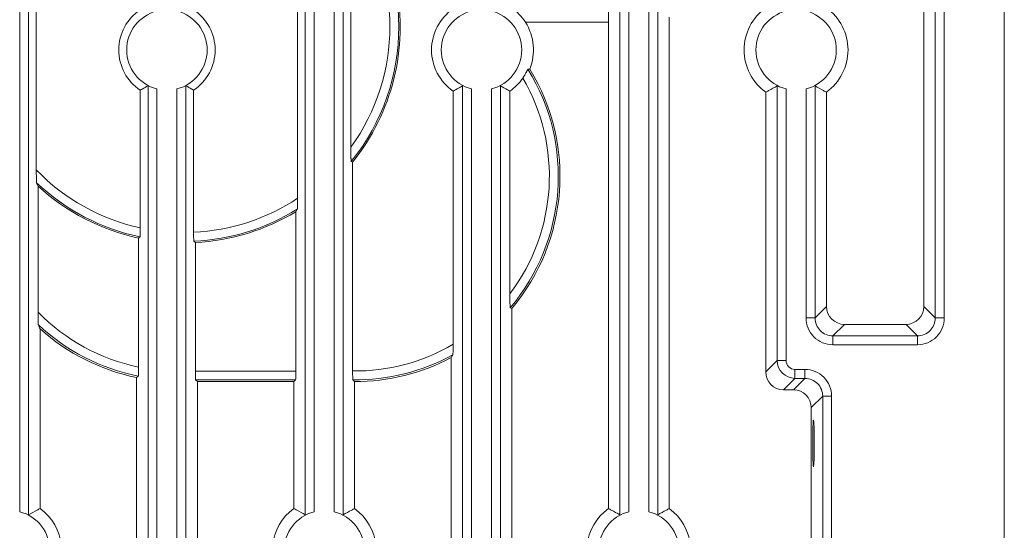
# Model space of a CAD drawing. Header units: millimetres. Extents: x 1111 to 2862, y 128 to 537.
# Tile 11 of 14: x 2615 to 2670, y 342 to 370. Entities that reach past the tile are written whole.
import ezdxf

# ---------------------------------------------------------------- set-up
doc = ezdxf.new("R2010")
doc.units = ezdxf.units.MM
doc.header["$LTSCALE"] = 10
doc.layers.get('0').update_dxf_attribs({"linetype": 'CONTINUOUS', "lineweight": 15})

msp = doc.modelspace()

# ---------------------------------------------------------------- linework, layer by layer
at = {"color": 7, "linetype": 'Continuous'}
for p, q in [((2669.983, 250.487), (2669.983, 420.487)), ((2666.123, 353.503), (2666.123, 419.487)), ((2666.623, 353.503), (2666.623, 419.487)), ((2665.483, 354.143), (2665.483, 407.617)), ((2615.394, 342.49), (2615.394, 394.483)), ((2630.873, 394.483), (2630.873, 342.49)), ((2632.994, 342.49), (2632.994, 394.483)), ((2648.473, 394.483), (2648.473, 342.49)), ((2650.594, 342.49), (2650.594, 394.483)), ((2614.894, 342.666), (2614.894, 394.308)), ((2631.373, 394.308), (2631.373, 342.666)), ((2632.494, 342.666), (2632.494, 394.308)), ((2648.973, 394.308), (2648.973, 342.666)), ((2650.094, 342.666), (2650.094, 394.308)), ((2630.443, 379.404), (2630.443, 360.192)), ((2615.824, 377.818), (2615.824, 361.778)), ((2633.424, 376.545), (2633.424, 363.052)), ((2651.233, 342.844), (2651.233, 370.321)), ((2647.833, 370.038), (2643.191, 370.038)), ((2647.833, 342.844), (2647.833, 370.038)), ((2622.073, 366.483), (2622.073, 314.49)), ((2624.194, 314.49), (2624.194, 366.483)), ((2639.673, 366.483), (2639.673, 314.49)), ((2641.794, 314.49), (2641.794, 366.483)), ((2657.273, 366.483), (2657.273, 351.126)), ((2659.394, 366.483), (2659.394, 353.503)), ((2621.643, 366.239), (2621.643, 358.544)), ((2622.573, 366.308), (2622.573, 314.666)), ((2623.694, 314.666), (2623.694, 366.308)), ((2624.624, 366.239), (2624.624, 358.293)), ((2639.145, 352.03), (2639.145, 366.187)), ((2640.173, 366.308), (2640.173, 314.666)), ((2641.294, 314.666), (2641.294, 366.308)), ((2642.322, 354.852), (2642.322, 366.187)), ((2656.633, 350.486), (2656.633, 366.129)), ((2657.773, 366.308), (2657.773, 351.126)), ((2658.894, 366.308), (2658.894, 353.503)), ((2660.033, 354.143), (2660.033, 366.129)), ((2633.522, 362.222), (2633.441, 362.251)), ((2633.522, 350.537), (2633.522, 362.222)), ((2615.922, 353.834), (2615.922, 360.874)), ((2630.345, 350.536), (2630.345, 359.443)), ((2621.545, 350.757), (2621.545, 357.971)), ((2624.722, 350.536), (2624.722, 357.717)), ((2642.433, 354.039), (2642.338, 354.074)), ((2642.433, 340.768), (2642.433, 354.039)), ((2659.394, 353.503), (2660.033, 354.143)), ((2666.123, 353.503), (2665.483, 354.143)), ((2659.394, 353.503), (2658.894, 353.503)), ((2660.393, 352.503), (2661.033, 353.143)), ((2664.484, 353.143), (2661.033, 353.143)), ((2665.124, 352.503), (2664.484, 353.143)), ((2666.123, 353.503), (2666.623, 353.503)), ((2616.033, 342.844), (2616.033, 352.901)), ((2660.393, 352.503), (2665.124, 352.503)), ((2660.393, 352.503), (2660.393, 352.004)), ((2665.124, 352.503), (2665.124, 352.004)), ((2660.393, 352.004), (2665.124, 352.004)), ((2639.033, 340.768), (2639.033, 351.287)), ((2656.633, 350.486), (2657.273, 351.126)), ((2657.773, 351.126), (2657.273, 351.126)), ((2624.722, 350.536), (2630.345, 350.536)), ((2658.272, 350.626), (2658.824, 350.626)), ((2658.272, 350.626), (2658.272, 350.126)), ((2658.824, 350.626), (2658.824, 350.126)), ((2621.433, 340.768), (2621.433, 350.173)), ((2624.738, 350.036), (2630.328, 350.036)), ((2624.833, 349.941), (2624.738, 350.036)), ((2630.233, 349.941), (2624.833, 349.941)), ((2624.833, 340.768), (2624.833, 349.941)), ((2630.233, 349.941), (2630.328, 350.036)), ((2630.233, 342.844), (2630.233, 349.941)), ((2633.633, 342.844), (2633.633, 349.941)), ((2657.633, 349.487), (2658.272, 350.126)), ((2658.824, 350.126), (2658.184, 349.487)), ((2658.272, 350.126), (2658.824, 350.126)), ((2658.184, 349.487), (2657.633, 349.487)), ((2659.823, 349.127), (2659.183, 348.487)), ((2660.323, 349.127), (2659.823, 349.127)), ((2659.823, 349.127), (2659.823, 314.695)), ((2660.323, 349.127), (2660.323, 314.737)), ((2659.183, 315.156), (2659.183, 348.487))]:
    msp.add_line(p, q, dxfattribs=at)
for centre, radius, start, end in [((2624.089, 369.798), 12.017, 321.0934, 38.9066), ((2624.089, 369.798), 11.517, 324.1419, 35.8581), ((2624.089, 369.798), 12.098, 321.229, 10.7833), ((2640.733, 368.487), 2.795, 124.6315, 235.3685), ((2640.787, 368.517), 2.845, 32.3266, 54.7924), ((2658.333, 368.487), 2.907, 125.7955, 234.2045), ((2658.333, 368.487), 2.907, 305.7955, 54.2045), ((2623.133, 368.487), 2.697, 123.5487, 236.4513), ((2623.133, 368.487), 2.25, 104.4287, 255.5713), ((2623.133, 368.487), 2.25, 284.4287, 75.5713), ((2623.133, 368.487), 2.697, 303.5487, 56.4513), ((2640.733, 368.487), 2.25, 104.4287, 255.5713), ((2640.733, 368.487), 2.25, 284.4287, 75.5713), ((2658.333, 368.487), 2.25, 104.4287, 255.5713), ((2658.333, 368.487), 2.25, 284.4287, 75.5713), ((2640.733, 368.487), 2.907, 338.4251, 32.2587), ((2633.64, 361.425), 10.889, 322.8704, 30.2731), ((2640.733, 368.487), 2.795, 304.6315, 325.777), ((2633.64, 361.425), 11.389, 319.7978, 31.6951), ((2633.64, 361.425), 11.484, 319.9713, 31.4548), ((2641.98, 384.254), 16.899, 274.5813, 274.9418), ((2624.089, 369.798), 11.517, 224.1363, 257.735), ((2624.089, 369.798), 12.017, 226.6511, 258.1703), ((2639.995, 371.475), 26.305, 203.3259, 203.7672), ((2624.089, 369.798), 12.098, 227.5336, 257.8588), ((2624.089, 369.798), 11.517, 272.6591, 303.4798), ((2624.089, 369.798), 12.017, 272.6288, 301.8234), ((2624.089, 369.798), 12.098, 272.995, 301.1369), ((2606.271, 373.026), 27.641, 330.5682, 330.9114), ((2597.471, 387.775), 38.312, 308.9293, 309.085), ((2648.796, 383.083), 34.972, 226.3146, 226.4976), ((2623.728, 361.425), 10.889, 224.1992, 258.4341), ((2660.393, 353.503), 1.499, 179.9905, 270.0095), ((2660.392, 353.502), 0.998, 179.9427, 270.0573), ((2665.124, 353.503), 1.499, 269.9916, 0.0084), ((2665.125, 353.502), 0.998, 269.9427, 0.0573), ((2623.728, 361.425), 11.389, 226.8441, 258.8617), ((2638.858, 363.046), 24.978, 203.4226, 203.9643), ((2623.728, 361.425), 11.484, 227.9275, 258.4721), ((2633.64, 361.425), 10.889, 269.3775, 300.3686), ((2633.64, 361.425), 11.389, 269.4896, 298.8096), ((2633.64, 361.425), 11.484, 269.9673, 298.0119), ((2616.208, 364.998), 26.627, 329.0055, 329.4044), ((2658.273, 351.126), 1, 180.0381, 269.9618), ((2658.824, 349.127), 1.499, 359.9926, 90.0069), ((2598.608, 378.124), 36.086, 309.2359, 309.4307), ((2656.458, 372.754), 32.27, 224.745, 224.9839), ((2658.825, 349.128), 0.998, 359.9428, 90.0572), ((2614.333, 340.487), 2.25, 284.4287, 75.5713), ((2614.333, 340.487), 2.907, 5.5591, 54.2045), ((2631.933, 340.487), 2.907, 125.7955, 174.4409), ((2631.933, 340.487), 2.25, 104.4287, 255.5713), ((2631.933, 340.487), 2.25, 284.4287, 75.5713), ((2631.933, 340.487), 2.907, 5.5591, 54.2045), ((2649.533, 340.487), 2.907, 125.7955, 174.4409), ((2649.533, 340.487), 2.25, 104.4287, 255.5713), ((2649.533, 340.487), 2.25, 284.4287, 75.5713), ((2649.533, 340.487), 2.907, 5.5591, 54.2045)]:
    msp.add_arc(centre, radius, start, end, dxfattribs=at)
for centre, major_axis, ratio, start_param, end_param in [((2647.903, 370.038), (0, 2), 0.034921, 0.785398, 1.570796), ((2661.034, 354.144), (0.708, 0.708), 0.998783, 2.356803, 3.926382), ((2664.483, 354.144), (0.708, -0.708), 0.998783, -0.784789, 0.784789), ((2624.739, 350.536), (0, 0.5), 0.034921, -4.712389, -3.176499), ((2630.328, 350.536), (0, 0.5), 0.034921, -3.106686, -1.570796), ((2657.634, 350.487), (0.708, 0.708), 0.998783, 2.356803, 3.926382), ((2658.183, 348.486), (-0.708, -0.708), 0.998783, 2.356803, 3.926382)]:
    msp.add_ellipse(centre, major_axis=major_axis, ratio=ratio, start_param=start_param, end_param=end_param, dxfattribs=at)
msp.add_ellipse((2659.307, 346.487), major_axis=(0, 1.3), ratio=0.034921, dxfattribs=at)
for points, knots in [([(2643.044, 366.915), (2643.082, 366.971), (2643.135, 367.054), (2643.199, 367.165), (2643.24, 367.239), (2643.273, 367.305), (2643.297, 367.351), (2643.312, 367.38), (2643.32, 367.395), (2643.326, 367.403), (2643.329, 367.409), (2643.33, 367.409)], [0, 0, 0, 0, 0.353812, 0.519157, 0.66987, 0.800739, 0.904527, 0.943633, 0.972991, 0.991926, 1, 1, 1, 1]), ([(2621.643, 366.239), (2621.679, 366.258), (2621.824, 366.337), (2621.967, 366.419), (2622.073, 366.483)], [0, 0, 0, 0, 0.247482, 1, 1, 1, 1]), ([(2624.624, 366.239), (2624.588, 366.258), (2624.443, 366.337), (2624.3, 366.419), (2624.194, 366.483)], [0, 0, 0, 0, 0.247482, 1, 1, 1, 1]), ([(2639.145, 366.187), (2639.189, 366.21), (2639.367, 366.305), (2639.543, 366.405), (2639.673, 366.483)], [0, 0, 0, 0, 0.247062, 1, 1, 1, 1]), ([(2642.322, 366.187), (2642.277, 366.21), (2642.099, 366.305), (2641.924, 366.405), (2641.794, 366.483)], [0, 0, 0, 0, 0.247062, 1, 1, 1, 1]), ([(2656.633, 366.129), (2656.687, 366.157), (2656.903, 366.269), (2657.116, 366.388), (2657.273, 366.483)], [0, 0, 0, 0, 0.246634, 1, 1, 1, 1]), ([(2660.033, 366.129), (2659.98, 366.157), (2659.764, 366.269), (2659.551, 366.388), (2659.394, 366.483)], [0, 0, 0, 0, 0.246634, 1, 1, 1, 1]), ([(2633.441, 362.251), (2633.438, 362.252), (2633.439, 362.264), (2633.435, 362.281), (2633.434, 362.312), (2633.432, 362.349), (2633.431, 362.395), (2633.429, 362.463), (2633.427, 362.557), (2633.426, 362.675), (2633.424, 362.841), (2633.424, 362.967), (2633.424, 363.052)], [0, 0, 0, 0, 0.009792, 0.034651, 0.072518, 0.121107, 0.178032, 0.240947, 0.379138, 0.527884, 0.682679, 1, 1, 1, 1]), ([(2615.841, 361.06), (2615.837, 361.068), (2615.837, 361.098), (2615.832, 361.154), (2615.83, 361.233), (2615.827, 361.366), (2615.824, 361.549), (2615.824, 361.7), (2615.824, 361.778)], [0, 0, 0, 0, 0.039189, 0.121607, 0.235486, 0.370093, 0.674756, 1, 1, 1, 1]), ([(2630.443, 360.192), (2630.443, 360.122), (2630.442, 359.989), (2630.44, 359.83), (2630.436, 359.72), (2630.434, 359.657), (2630.43, 359.616), (2630.429, 359.593), (2630.426, 359.588)], [0, 0, 0, 0, 0.345775, 0.658572, 0.789472, 0.89477, 0.966951, 1, 1, 1, 1]), ([(2621.643, 358.544), (2621.643, 358.481), (2621.642, 358.389), (2621.64, 358.271), (2621.638, 358.196), (2621.636, 358.133), (2621.634, 358.085), (2621.629, 358.056), (2621.629, 358.039), (2621.626, 358.036)], [0, 0, 0, 0, 0.372536, 0.542576, 0.693105, 0.818444, 0.913751, 0.974891, 1, 1, 1, 1]), ([(2624.641, 357.794), (2624.638, 357.797), (2624.638, 357.813), (2624.633, 357.842), (2624.631, 357.889), (2624.628, 357.95), (2624.626, 358.024), (2624.624, 358.14), (2624.624, 358.231), (2624.624, 358.293)], [0, 0, 0, 0, 0.02563, 0.086496, 0.180974, 0.305395, 0.455367, 0.625469, 1, 1, 1, 1]), ([(2642.338, 354.074), (2642.336, 354.075), (2642.337, 354.086), (2642.333, 354.102), (2642.332, 354.132), (2642.329, 354.184), (2642.327, 354.263), (2642.325, 354.368), (2642.323, 354.483), (2642.322, 354.646), (2642.322, 354.769), (2642.322, 354.852)], [0, 0, 0, 0, 0.009528, 0.033645, 0.070585, 0.118276, 0.236875, 0.374846, 0.524123, 0.679937, 1, 1, 1, 1]), ([(2615.938, 353.117), (2615.935, 353.126), (2615.935, 353.156), (2615.93, 353.211), (2615.928, 353.29), (2615.924, 353.422), (2615.922, 353.605), (2615.922, 353.756), (2615.922, 353.834)], [0, 0, 0, 0, 0.039063, 0.121303, 0.235061, 0.369646, 0.674474, 1, 1, 1, 1]), ([(2639.145, 352.03), (2639.145, 351.962), (2639.144, 351.832), (2639.142, 351.677), (2639.138, 351.571), (2639.136, 351.511), (2639.132, 351.472), (2639.131, 351.451), (2639.128, 351.446)], [0, 0, 0, 0, 0.350351, 0.664504, 0.794402, 0.897862, 0.968094, 1, 1, 1, 1]), ([(2657.773, 351.126), (2657.773, 350.998), (2657.879, 350.733), (2658.145, 350.626), (2658.272, 350.626)], [0, 0, 0, 0, 0.499994, 1, 1, 1, 1]), ([(2621.545, 350.757), (2621.545, 350.694), (2621.545, 350.602), (2621.542, 350.485), (2621.541, 350.41), (2621.538, 350.348), (2621.536, 350.299), (2621.531, 350.271), (2621.531, 350.254), (2621.528, 350.251)], [0, 0, 0, 0, 0.372832, 0.542905, 0.693382, 0.81861, 0.913798, 0.974871, 1, 1, 1, 1]), ([(2633.538, 350.037), (2633.535, 350.04), (2633.535, 350.056), (2633.531, 350.085), (2633.529, 350.132), (2633.526, 350.193), (2633.524, 350.268), (2633.522, 350.383), (2633.522, 350.474), (2633.522, 350.537)], [0, 0, 0, 0, 0.02593, 0.087, 0.181558, 0.305949, 0.45581, 0.625762, 1, 1, 1, 1]), ([(2616.033, 342.844), (2615.98, 342.817), (2615.764, 342.704), (2615.551, 342.585), (2615.394, 342.49)], [0, 0, 0, 0, 0.246634, 1, 1, 1, 1]), ([(2630.233, 342.844), (2630.287, 342.817), (2630.503, 342.704), (2630.716, 342.585), (2630.873, 342.49)], [0, 0, 0, 0, 0.246634, 1, 1, 1, 1]), ([(2633.633, 342.844), (2633.58, 342.817), (2633.364, 342.704), (2633.151, 342.585), (2632.994, 342.49)], [0, 0, 0, 0, 0.246634, 1, 1, 1, 1]), ([(2647.833, 342.844), (2647.887, 342.817), (2648.103, 342.704), (2648.316, 342.585), (2648.473, 342.49)], [0, 0, 0, 0, 0.246634, 1, 1, 1, 1]), ([(2651.233, 342.844), (2651.18, 342.817), (2650.964, 342.704), (2650.751, 342.585), (2650.594, 342.49)], [0, 0, 0, 0, 0.246634, 1, 1, 1, 1])]:
    msp.add_open_spline(points, degree=3, knots=knots, dxfattribs=at)

doc.saveas('drawing.dxf')
